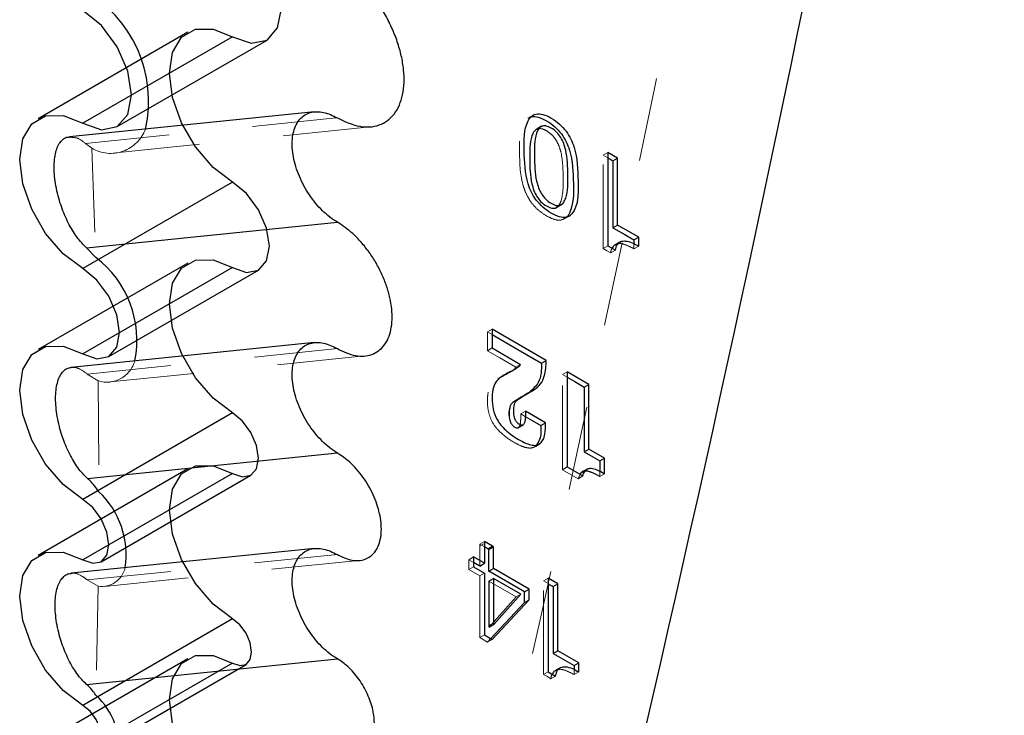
# Model space of a CAD drawing. Header units: inches. Extents: x 0.1 to 87.3, y 0.1 to 33.9.
# Tile 83 of 161: x 35.555 to 36.726, y 7.359 to 8.186. Entities that reach past the tile are written whole.
import ezdxf

# ---------------------------------------------------------------- set-up
doc = ezdxf.new("R2010")
doc.units = ezdxf.units.IN
doc.header["$MEASUREMENT"] = 0
doc.linetypes.add('HIDDEN', pattern=[0.075, 0.05, -0.025])

msp = doc.modelspace()

# ---------------------------------------------------------------- linework, layer by layer
at = {"color": 7, "linetype": 'Continuous', "lineweight": 25}
for p, q in [((35.755023, 8.171158), (35.576854, 8.068303)), ((35.80801, 8.165911), (35.629842, 8.063056)), ((35.670941, 8.058986), (35.849109, 8.161841)), ((35.905619, 8.076565), (35.614052, 8.046886)), ((36.166312, 8.072965), (36.165616, 8.072563)), ((36.175791, 8.059327), (36.168832, 8.05531)), ((36.175791, 8.059327), (36.169528, 8.055711)), ((36.25466, 8.028177), (36.25466, 7.916985)), ((36.266207, 8.02151), (36.25466, 8.028177)), ((36.266207, 8.02151), (36.25466, 8.028177)), ((36.25466, 8.028177), (36.25466, 7.916985)), ((36.260639, 8.018296), (36.266207, 8.02151)), ((36.260639, 8.018296), (36.266207, 8.02151)), ((36.260639, 8.018296), (36.260639, 7.938622)), ((36.260639, 8.018296), (36.260639, 7.938622)), ((36.266207, 7.941837), (36.266207, 8.02151)), ((36.266207, 7.941837), (36.266207, 8.02151)), ((35.80801, 7.99283), (35.629842, 7.889975)), ((36.192794, 7.962541), (36.199754, 7.966559)), ((36.19349, 7.962943), (36.199754, 7.966559)), ((36.208513, 7.952525), (36.209209, 7.952926)), ((35.634379, 7.914933), (35.932765, 7.945306)), ((36.260639, 7.938622), (36.266207, 7.941837)), ((36.260639, 7.938622), (36.266207, 7.941837)), ((36.291191, 7.927414), (36.266207, 7.941837)), ((36.291191, 7.927414), (36.266207, 7.941837)), ((36.269679, 7.922091), (36.262719, 7.918073)), ((36.269679, 7.922091), (36.263415, 7.918475)), ((36.285623, 7.9242), (36.291191, 7.927414)), ((36.285623, 7.9242), (36.291191, 7.927414)), ((36.285623, 7.9242), (36.285623, 7.918897)), ((36.285623, 7.9242), (36.285623, 7.918897)), ((36.291191, 7.916765), (36.291191, 7.927414)), ((36.291191, 7.916765), (36.291191, 7.927414)), ((35.645319, 7.903382), (35.634379, 7.914933)), ((36.25466, 7.916985), (36.263493, 7.911885)), ((36.25466, 7.916985), (36.263493, 7.911885)), ((35.755023, 7.89662), (35.576854, 7.793765)), ((35.80801, 7.891373), (35.629842, 7.788518)), ((35.660902, 7.785443), (35.839071, 7.888297)), ((36.116853, 7.817974), (36.116853, 7.795612)), ((36.181332, 7.780752), (36.116853, 7.817974)), ((36.181332, 7.780752), (36.116853, 7.817974)), ((36.116853, 7.817974), (36.116853, 7.795612)), ((35.905619, 7.802027), (35.61621, 7.772567)), ((36.116853, 7.795612), (36.150612, 7.776123)), ((36.116853, 7.795612), (36.150612, 7.776123)), ((36.175764, 7.777537), (36.181332, 7.780752)), ((36.175764, 7.777537), (36.181332, 7.780752)), ((36.138676, 7.767316), (36.144244, 7.77053)), ((36.140352, 7.768263), (36.14592, 7.771477)), ((36.206251, 7.767155), (36.206251, 7.654031)), ((36.231983, 7.752301), (36.206251, 7.767155)), ((36.231983, 7.752301), (36.206251, 7.767155)), ((36.206251, 7.767155), (36.206251, 7.654031)), ((36.161109, 7.742694), (36.166677, 7.745908)), ((36.226415, 7.749087), (36.231983, 7.752301)), ((36.226415, 7.749087), (36.231983, 7.752301)), ((36.226415, 7.749087), (36.226415, 7.672071)), ((36.226415, 7.749087), (36.226415, 7.672071)), ((36.231983, 7.675285), (36.231983, 7.752301)), ((36.231983, 7.675285), (36.231983, 7.752301)), ((36.143942, 7.732481), (36.149509, 7.735695)), ((36.180507, 7.70645), (36.156434, 7.720347)), ((36.180507, 7.70645), (36.156434, 7.720347)), ((35.80801, 7.718292), (35.629842, 7.615437)), ((36.147285, 7.700448), (36.154244, 7.704466)), ((36.147981, 7.70085), (36.154244, 7.704466)), ((36.174939, 7.703236), (36.180507, 7.70645)), ((36.174939, 7.703236), (36.180507, 7.70645)), ((36.168839, 7.678962), (36.174407, 7.682176)), ((36.168839, 7.678962), (36.174407, 7.682176)), ((36.172987, 7.681171), (36.173683, 7.681573)), ((36.226415, 7.672071), (36.231983, 7.675285)), ((36.226415, 7.672071), (36.231983, 7.675285)), ((36.250512, 7.664588), (36.231983, 7.675285)), ((36.250512, 7.664588), (36.231983, 7.675285)), ((35.635555, 7.640515), (35.932765, 7.670769)), ((36.244945, 7.661374), (36.250512, 7.664588)), ((36.244945, 7.661374), (36.250512, 7.664588)), ((36.244945, 7.661374), (36.244945, 7.648857)), ((36.244945, 7.661374), (36.244945, 7.648857)), ((36.250512, 7.646065), (36.250512, 7.664588)), ((36.250512, 7.646065), (36.250512, 7.664588)), ((35.755023, 7.651658), (35.576854, 7.548803)), ((36.206251, 7.654031), (36.22478, 7.643334)), ((36.206251, 7.654031), (36.22478, 7.643334)), ((36.230534, 7.651953), (36.223574, 7.647935)), ((36.230534, 7.651953), (36.22427, 7.648337)), ((35.80801, 7.646411), (35.629842, 7.543556)), ((35.651848, 7.541377), (35.830016, 7.644231)), ((35.905619, 7.557065), (35.616088, 7.527593)), ((36.107802, 7.565379), (36.10768, 7.563139)), ((36.107802, 7.565379), (36.10768, 7.563139)), ((36.10768, 7.563139), (36.10768, 7.539437)), ((36.10768, 7.563139), (36.10768, 7.539437)), ((36.111856, 7.55661), (36.10768, 7.559021)), ((36.111856, 7.55661), (36.10768, 7.559021)), ((36.117424, 7.559824), (36.107802, 7.565379)), ((36.117424, 7.559824), (36.107802, 7.565379)), ((36.111856, 7.55661), (36.117424, 7.559824)), ((36.111856, 7.55661), (36.117424, 7.559824)), ((36.112979, 7.555796), (36.111856, 7.55661)), ((36.112979, 7.555796), (36.111856, 7.55661)), ((36.112979, 7.555796), (36.118547, 7.55901)), ((36.112979, 7.555796), (36.118547, 7.55901)), ((36.112979, 7.529945), (36.112979, 7.555796)), ((36.112979, 7.529945), (36.112979, 7.555796)), ((36.118547, 7.55901), (36.117424, 7.559824)), ((36.118547, 7.55901), (36.117424, 7.559824)), ((36.118547, 7.533159), (36.118547, 7.55901)), ((36.118547, 7.533159), (36.118547, 7.55901)), ((36.094646, 7.546967), (36.094646, 7.535178)), ((36.10768, 7.539437), (36.094646, 7.546967)), ((36.10768, 7.539437), (36.094646, 7.546967)), ((36.094646, 7.546967), (36.094646, 7.535178)), ((36.102112, 7.536223), (36.094646, 7.540536)), ((36.102112, 7.536223), (36.094646, 7.540536)), ((36.094646, 7.535178), (36.107681, 7.527653)), ((36.094646, 7.535178), (36.107681, 7.527653)), ((36.102112, 7.536223), (36.10768, 7.539437)), ((36.102112, 7.536223), (36.10768, 7.539437)), ((36.112979, 7.529945), (36.118547, 7.533159)), ((36.112979, 7.529945), (36.118547, 7.533159)), ((36.160794, 7.50875), (36.118547, 7.533159)), ((36.160794, 7.50875), (36.118547, 7.533159)), ((36.107681, 7.527653), (36.10768, 7.454254)), ((36.107681, 7.527653), (36.10768, 7.454254)), ((36.155226, 7.505536), (36.112979, 7.529945)), ((36.155226, 7.505536), (36.112979, 7.529945)), ((36.112979, 7.518166), (36.118547, 7.52138)), ((36.112979, 7.518166), (36.118547, 7.52138)), ((36.118547, 7.52138), (36.118547, 7.468399)), ((36.150867, 7.502721), (36.118547, 7.52138)), ((36.118547, 7.52138), (36.118547, 7.468399)), ((36.150867, 7.502721), (36.118547, 7.52138)), ((36.183537, 7.521651), (36.183537, 7.410459)), ((36.195084, 7.514985), (36.183537, 7.521651)), ((36.183537, 7.521651), (36.183537, 7.410459)), ((36.195084, 7.514985), (36.183537, 7.521651)), ((36.112979, 7.518166), (36.112979, 7.465185)), ((36.112979, 7.518166), (36.112979, 7.465185)), ((36.155226, 7.505536), (36.160794, 7.50875)), ((36.155226, 7.505536), (36.160794, 7.50875)), ((36.160794, 7.495893), (36.160794, 7.50875)), ((36.160794, 7.495893), (36.160794, 7.50875)), ((36.189516, 7.511771), (36.195084, 7.514985)), ((36.189516, 7.511771), (36.195084, 7.514985)), ((36.189516, 7.511771), (36.189516, 7.4321)), ((36.189516, 7.511771), (36.189516, 7.4321)), ((36.195084, 7.435314), (36.195084, 7.514985)), ((36.195084, 7.435314), (36.195084, 7.514985)), ((36.116916, 7.448923), (36.160794, 7.495893)), ((36.116916, 7.448923), (36.160794, 7.495893)), ((36.118834, 7.466802), (36.150867, 7.502721)), ((36.118834, 7.466802), (36.150867, 7.502721)), ((36.155226, 7.492679), (36.155226, 7.505536)), ((36.155226, 7.492679), (36.155226, 7.505536)), ((36.155226, 7.492679), (36.160794, 7.495893)), ((36.155226, 7.492679), (36.160794, 7.495893)), ((36.11525, 7.449884), (36.155226, 7.492679)), ((36.11525, 7.449884), (36.155226, 7.492679)), ((35.80801, 7.473329), (35.629842, 7.370475)), ((36.112979, 7.465185), (36.118547, 7.468399)), ((36.112979, 7.465185), (36.118547, 7.468399)), ((36.113267, 7.463587), (36.118834, 7.466802)), ((36.113267, 7.463587), (36.118834, 7.466802)), ((36.10768, 7.454254), (36.116916, 7.448923)), ((36.10768, 7.454254), (36.116916, 7.448923)), ((35.755023, 7.425984), (35.576854, 7.323129)), ((35.634493, 7.395445), (35.932765, 7.425807)), ((36.189516, 7.4321), (36.195084, 7.435314)), ((36.189516, 7.4321), (36.195084, 7.435314)), ((36.220068, 7.420891), (36.195084, 7.435314)), ((36.220068, 7.420891), (36.195084, 7.435314)), ((35.80801, 7.420737), (35.629842, 7.317882)), ((35.645943, 7.316288), (35.824111, 7.419143)), ((36.198555, 7.415565), (36.191596, 7.411547)), ((36.198555, 7.415565), (36.192292, 7.411949)), ((36.2145, 7.417677), (36.220068, 7.420891)), ((36.2145, 7.417677), (36.220068, 7.420891)), ((36.2145, 7.417677), (36.2145, 7.412372)), ((36.2145, 7.417677), (36.2145, 7.412372)), ((36.220068, 7.41024), (36.220068, 7.420891)), ((36.220068, 7.41024), (36.220068, 7.420891)), ((36.183537, 7.410459), (36.19237, 7.40536)), ((36.183537, 7.410459), (36.19237, 7.40536))]:
    msp.add_line(p, q, dxfattribs=at)
at = {"color": 7, "linetype": 'HIDDEN', "lineweight": 18}
for p, q in [((36.166312, 8.072965), (36.159352, 8.068947)), ((36.165616, 8.072563), (36.159352, 8.068947)), ((35.633031, 8.038885), (35.932765, 8.069395)), ((35.669206, 8.027899), (35.972407, 8.058762)), ((36.169528, 8.055711), (36.168832, 8.05531)), ((35.633031, 8.038885), (35.64065, 8.033174)), ((35.64065, 8.033174), (35.645319, 7.903382)), ((36.249092, 8.024962), (36.25466, 8.028177)), ((36.249092, 8.024962), (36.25466, 8.028177)), ((36.249092, 7.91377), (36.249092, 8.024962)), ((36.249092, 8.024962), (36.25466, 8.021748)), ((36.249092, 8.024962), (36.25466, 8.021748)), ((36.249092, 7.91377), (36.249092, 8.024962)), ((36.192794, 7.962541), (36.19349, 7.962943)), ((36.20225, 7.948909), (36.209209, 7.952926)), ((36.20225, 7.948909), (36.208513, 7.952525)), ((36.263415, 7.918475), (36.262719, 7.918073)), ((36.285623, 7.918897), (36.285623, 7.913551)), ((36.285623, 7.918897), (36.285623, 7.913551)), ((36.249092, 7.91377), (36.25466, 7.916985)), ((36.249092, 7.91377), (36.25466, 7.916985)), ((36.257925, 7.908671), (36.263493, 7.911885)), ((36.257925, 7.908671), (36.263493, 7.911885)), ((36.285623, 7.913551), (36.291191, 7.916765)), ((36.285623, 7.913551), (36.291191, 7.916765)), ((36.111285, 7.81476), (36.116853, 7.817974)), ((36.111285, 7.81476), (36.116853, 7.817974)), ((36.111285, 7.792398), (36.111285, 7.81476)), ((36.111285, 7.81476), (36.116853, 7.811546)), ((36.111285, 7.792398), (36.111285, 7.81476)), ((36.111285, 7.81476), (36.116853, 7.811546)), ((35.635332, 7.764581), (35.932765, 7.794857)), ((36.111285, 7.792398), (36.116853, 7.795612)), ((36.111285, 7.792398), (36.116853, 7.795612)), ((35.662607, 7.755314), (35.965313, 7.786127)), ((36.138676, 7.767316), (36.144244, 7.77053)), ((36.140352, 7.768263), (36.14592, 7.771477)), ((36.145045, 7.772909), (36.150612, 7.776123)), ((36.145045, 7.772909), (36.150612, 7.776123)), ((36.200683, 7.763941), (36.206251, 7.767155)), ((36.200683, 7.763941), (36.206251, 7.767155)), ((35.635332, 7.764581), (35.648436, 7.756418)), ((35.648436, 7.756418), (35.64922, 7.624452)), ((36.123465, 7.759011), (36.129033, 7.762225)), ((36.123465, 7.759011), (36.129033, 7.762225)), ((36.123465, 7.759011), (36.128503, 7.761759)), ((36.123465, 7.759011), (36.128503, 7.761759)), ((36.200683, 7.650817), (36.200683, 7.763941)), ((36.200683, 7.763941), (36.206251, 7.760727)), ((36.200683, 7.763941), (36.206251, 7.760727)), ((36.200683, 7.650817), (36.200683, 7.763941)), ((36.161109, 7.742694), (36.166677, 7.745908)), ((36.143942, 7.732481), (36.149509, 7.735695)), ((36.150866, 7.717133), (36.156434, 7.720347)), ((36.150866, 7.717133), (36.156434, 7.720347)), ((36.150866, 7.717133), (36.156339, 7.713974)), ((36.150866, 7.717133), (36.156339, 7.713974)), ((36.147285, 7.700448), (36.147981, 7.70085)), ((36.166724, 7.677555), (36.173683, 7.681573)), ((36.166724, 7.677555), (36.172987, 7.681171)), ((36.200683, 7.650817), (36.206251, 7.654031)), ((36.200683, 7.650817), (36.206251, 7.654031)), ((36.219213, 7.64012), (36.200683, 7.650817)), ((36.219213, 7.64012), (36.200683, 7.650817)), ((36.22427, 7.648337), (36.223574, 7.647935)), ((36.244945, 7.648857), (36.244945, 7.642851)), ((36.244945, 7.648857), (36.244945, 7.642851)), ((36.221498, 7.645229), (36.219213, 7.64012)), ((36.221498, 7.645229), (36.219213, 7.64012)), ((36.219213, 7.64012), (36.22478, 7.643334)), ((36.219213, 7.64012), (36.22478, 7.643334)), ((36.244945, 7.642851), (36.250512, 7.646065)), ((36.244945, 7.642851), (36.250512, 7.646065)), ((36.102112, 7.559925), (36.10768, 7.563139)), ((36.102112, 7.559925), (36.10768, 7.563139)), ((36.102235, 7.562164), (36.102112, 7.559925)), ((36.102235, 7.562164), (36.102112, 7.559925)), ((36.102112, 7.559925), (36.102112, 7.536223)), ((36.102112, 7.559925), (36.102112, 7.536223)), ((36.102235, 7.562164), (36.107802, 7.565379)), ((36.102235, 7.562164), (36.107802, 7.565379)), ((36.10768, 7.559021), (36.102235, 7.562164)), ((36.10768, 7.559021), (36.102235, 7.562164)), ((35.63528, 7.519613), (35.932765, 7.549895)), ((35.655811, 7.512027), (35.958915, 7.542881)), ((36.089079, 7.543753), (36.094646, 7.546967)), ((36.089079, 7.543753), (36.094646, 7.546967)), ((36.089079, 7.543753), (36.089079, 7.531963)), ((36.094646, 7.540536), (36.089079, 7.543753)), ((36.089079, 7.543753), (36.089079, 7.531963)), ((36.094646, 7.540536), (36.089079, 7.543753)), ((36.089079, 7.531963), (36.094646, 7.535178)), ((36.089079, 7.531963), (36.094646, 7.535178)), ((36.089079, 7.531963), (36.102113, 7.524439)), ((36.089079, 7.531963), (36.102113, 7.524439)), ((35.63528, 7.519613), (35.64835, 7.512281)), ((36.102113, 7.524439), (36.107681, 7.527653)), ((36.102113, 7.524439), (36.107681, 7.527653)), ((36.102113, 7.524439), (36.102113, 7.45104)), ((36.102113, 7.524439), (36.102113, 7.45104)), ((36.177969, 7.518437), (36.183537, 7.521651)), ((36.177969, 7.518437), (36.183537, 7.521651)), ((35.64835, 7.512281), (35.645537, 7.382567)), ((36.1453, 7.499507), (36.112979, 7.518166)), ((36.1453, 7.499507), (36.112979, 7.518166)), ((36.177969, 7.407245), (36.177969, 7.518437)), ((36.177969, 7.518437), (36.183537, 7.515223)), ((36.177969, 7.518437), (36.183537, 7.515223)), ((36.177969, 7.407245), (36.177969, 7.518437)), ((36.113267, 7.463587), (36.1453, 7.499507)), ((36.113267, 7.463587), (36.1453, 7.499507)), ((36.1453, 7.499507), (36.150867, 7.502721)), ((36.1453, 7.499507), (36.150867, 7.502721)), ((36.102113, 7.45104), (36.10768, 7.454254)), ((36.102113, 7.45104), (36.10768, 7.454254)), ((36.102113, 7.45104), (36.111349, 7.445708)), ((36.102113, 7.45104), (36.111349, 7.445708)), ((36.111349, 7.445708), (36.11525, 7.449884)), ((36.111349, 7.445708), (36.11525, 7.449884)), ((36.111349, 7.445708), (36.116916, 7.448923)), ((36.111349, 7.445708), (36.116916, 7.448923)), ((36.177969, 7.407245), (36.183537, 7.410459)), ((36.177969, 7.407245), (36.183537, 7.410459)), ((36.186802, 7.402146), (36.19237, 7.40536)), ((36.186802, 7.402146), (36.19237, 7.40536)), ((36.192292, 7.411949), (36.191596, 7.411547)), ((36.2145, 7.412372), (36.2145, 7.407026)), ((36.2145, 7.412372), (36.2145, 7.407026)), ((36.2145, 7.407026), (36.220068, 7.41024)), ((36.2145, 7.407026), (36.220068, 7.41024))]:
    msp.add_line(p, q, dxfattribs=at)
at = {"color": 7, "linetype": 'Continuous', "lineweight": 25, "flags": 128}
for points in [[(35.80801, 8.165911), (35.830255, 8.158179), (35.849113, 8.161843), (35.861713, 8.176345), (35.866138, 8.199478), (35.861713, 8.227719), (35.849113, 8.25677), (35.830255, 8.282207), (35.80801, 8.300158)], [(35.629842, 8.063056), (35.652086, 8.055324), (35.670944, 8.058988), (35.683545, 8.07349), (35.687969, 8.096623), (35.683545, 8.124865), (35.670944, 8.153915), (35.652086, 8.179352), (35.629842, 8.197303)], [(35.80801, 7.99283), (35.784852, 8.010434), (35.76396, 8.034787), (35.747381, 8.063504), (35.736736, 8.093773), (35.733068, 8.122633), (35.736736, 8.147258), (35.747381, 8.165238), (35.76396, 8.174812), (35.784852, 8.175044), (35.80801, 8.165911)], [(35.629842, 7.889975), (35.606683, 7.90758), (35.585792, 7.931932), (35.569212, 7.960649), (35.558568, 7.990919), (35.5549, 8.019779), (35.558568, 8.044404), (35.569212, 8.062384), (35.585792, 8.071958), (35.606683, 8.07219), (35.629842, 8.063056)], [(35.80801, 7.891373), (35.824822, 7.885529), (35.839073, 7.888299), (35.848596, 7.899259), (35.85194, 7.916741), (35.848596, 7.938085), (35.839073, 7.96004), (35.824822, 7.979263), (35.80801, 7.99283)], [(36.260639, 7.938622), (36.274634, 7.930543), (36.285623, 7.9242)], [(36.260639, 7.938622), (36.274634, 7.930543), (36.285623, 7.9242)], [(35.80801, 7.718292), (35.784852, 7.735897), (35.76396, 7.760249), (35.747381, 7.788966), (35.736736, 7.819236), (35.733068, 7.848096), (35.736736, 7.872721), (35.747381, 7.8907), (35.76396, 7.900275), (35.784852, 7.900506), (35.80801, 7.891373)], [(35.629842, 7.788518), (35.646653, 7.782675), (35.660905, 7.785444), (35.670428, 7.796404), (35.673772, 7.813887), (35.670428, 7.83523), (35.660905, 7.857185), (35.646653, 7.876409), (35.629842, 7.889975)], [(36.116853, 7.811546), (36.147393, 7.793915), (36.175764, 7.777537)], [(36.116853, 7.811546), (36.147393, 7.793915), (36.175764, 7.777537)], [(35.629842, 7.615437), (35.606683, 7.633042), (35.585792, 7.657395), (35.569212, 7.686111), (35.558568, 7.716381), (35.5549, 7.745241), (35.558568, 7.769866), (35.569212, 7.787846), (35.585792, 7.79742), (35.606683, 7.797652), (35.629842, 7.788518)], [(36.206251, 7.760727), (36.215094, 7.755623), (36.226415, 7.749087)], [(36.206251, 7.760727), (36.215094, 7.755623), (36.226415, 7.749087)], [(35.80801, 7.646411), (35.819921, 7.642271), (35.830018, 7.644233), (35.836765, 7.651998), (35.839134, 7.664384), (35.836765, 7.679506), (35.830018, 7.69506), (35.819921, 7.70868), (35.80801, 7.718292)], [(36.156339, 7.713974), (36.164344, 7.709353), (36.174939, 7.703236)], [(36.156339, 7.713974), (36.164344, 7.709353), (36.174939, 7.703236)], [(36.226415, 7.672071), (36.236792, 7.666081), (36.244945, 7.661374)], [(36.226415, 7.672071), (36.236792, 7.666081), (36.244945, 7.661374)], [(35.80801, 7.473329), (35.784852, 7.490935), (35.76396, 7.515287), (35.747381, 7.544004), (35.736736, 7.574274), (35.733068, 7.603133), (35.736736, 7.627758), (35.747381, 7.645738), (35.76396, 7.655312), (35.784852, 7.655544), (35.80801, 7.646411)], [(35.629842, 7.543556), (35.641752, 7.539416), (35.65185, 7.541378), (35.658596, 7.549143), (35.660966, 7.561529), (35.658596, 7.576651), (35.65185, 7.592206), (35.641752, 7.605826), (35.629842, 7.615437)], [(35.629842, 7.370475), (35.606683, 7.38808), (35.585792, 7.412432), (35.569212, 7.441149), (35.558568, 7.471419), (35.5549, 7.500279), (35.558568, 7.524904), (35.569212, 7.542883), (35.585792, 7.552458), (35.606683, 7.552689), (35.629842, 7.543556)], [(35.80801, 7.420737), (35.816725, 7.417708), (35.824113, 7.419143), (35.829049, 7.424824), (35.830783, 7.433887), (35.829049, 7.444951), (35.824113, 7.456332), (35.816725, 7.466297), (35.80801, 7.473329)], [(35.80801, 7.247656), (35.784852, 7.265261), (35.763961, 7.289613), (35.747381, 7.31833), (35.736736, 7.3486), (35.733068, 7.377459), (35.736736, 7.402084), (35.747381, 7.420064), (35.763961, 7.429638), (35.784852, 7.42987), (35.80801, 7.420737)], [(36.189516, 7.4321), (36.20351, 7.424021), (36.2145, 7.417677)], [(36.189516, 7.4321), (36.20351, 7.424021), (36.2145, 7.417677)], [(35.629842, 7.317882), (35.638556, 7.314853), (35.645944, 7.316289), (35.650881, 7.32197), (35.652614, 7.331033), (35.650881, 7.342097), (35.645944, 7.353477), (35.638556, 7.363443), (35.629842, 7.370475)]]:
    msp.add_lwpolyline(points, dxfattribs=at)
at = {"color": 7, "linetype": 'HIDDEN', "lineweight": 18, "flags": 128}
for points in [[(36.257925, 7.908671), (36.252979, 7.911527), (36.249092, 7.91377)], [(36.257925, 7.908671), (36.252979, 7.911527), (36.249092, 7.91377)], [(36.145045, 7.772909), (36.126139, 7.783823), (36.111285, 7.792398)], [(36.145045, 7.772909), (36.126139, 7.783823), (36.111285, 7.792398)], [(36.186802, 7.402146), (36.181855, 7.405001), (36.177969, 7.407245)], [(36.186802, 7.402146), (36.181855, 7.405001), (36.177969, 7.407245)]]:
    msp.add_lwpolyline(points, dxfattribs=at)
at = {"color": 7, "linetype": 'Continuous', "lineweight": 25}
for centre, radius, start, end in [((0.276523, 15.657067), 36.969891, 346.3789467, 350.3762389), ((0.276523, 15.657067), 36.969891, 346.3789467, 350.3762389), ((35.556967, 8.089284), 0.151229, 347.321769, 61.142568), ((35.570831, 7.804922), 0.123462, 348.478597, 52.891268), ((35.579482, 7.550006), 0.102008, 351.042504, 46.869991), ((36.114176, 7.464576), 0.001343, 153.024296, 227.39323), ((36.114176, 7.464576), 0.001343, 153.024296, 227.39323), ((36.119743, 7.46779), 0.001342, 153.008609, 227.408918), ((36.119743, 7.46779), 0.001342, 153.008609, 227.408918), ((35.586858, 7.319002), 0.086509, 352.475854, 47.289164)]:
    msp.add_arc(centre, radius, start, end, dxfattribs=at)
at = {"color": 7, "linetype": 'HIDDEN', "lineweight": 18}
for centre, radius, start, end in [((0.09845, 15.554191), 36.969794, 346.3789435, 350.3762457), ((0.09845, 15.554191), 36.969794, 346.3789435, 350.3762457), ((35.662979, 8.071384), 0.044255, 239.699203, 339.787524), ((35.658519, 7.78944), 0.034528, 253.019671, 344.585001), ((35.652591, 7.540297), 0.028335, 261.392252, 347.41545)]:
    msp.add_arc(centre, radius, start, end, dxfattribs=at)
at = {"color": 7, "linetype": 'Continuous', "lineweight": 25}
for points, knots in [([(35.932765, 8.069395), (35.941383, 8.065207), (35.957056, 8.05759), (35.982946, 8.058555), (36.002705, 8.073371), (36.012235, 8.098097), (36.012613, 8.122236), (36.009106, 8.143404), (36.00431, 8.160275), (35.997582, 8.17716), (35.989094, 8.193605), (35.979093, 8.209183), (35.967798, 8.2234), (35.953091, 8.238858), (35.940493, 8.247397), (35.932765, 8.252634)], [0, 0, 0, 0, 0.100949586, 0.18359545, 0.261070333, 0.349181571, 0.455678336, 0.514768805, 0.577190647, 0.641949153, 0.707907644, 0.773861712, 0.838607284, 0.901009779, 1, 1, 1, 1]), ([(35.932765, 7.945306), (35.929704, 7.947256), (35.923411, 7.951265), (35.914832, 7.958947), (35.906711, 7.967797), (35.899315, 7.977749), (35.89282, 7.988493), (35.887409, 7.999751), (35.883224, 8.011214), (35.880381, 8.022574), (35.878957, 8.033529), (35.878993, 8.04379), (35.8805, 8.053091), (35.883462, 8.061192), (35.887849, 8.067861), (35.893577, 8.072853), (35.900462, 8.075949), (35.908205, 8.077028), (35.919513, 8.07592), (35.92739, 8.072042), (35.932765, 8.069395)], [0, 0, 0, 0, 0.05681318, 0.1167897, 0.17982408, 0.24487477, 0.31078344, 0.37634113, 0.44035878, 0.50173786, 0.5595422, 0.61308304, 0.66202645, 0.70651705, 0.7473088, 0.78582989, 0.82402259, 0.86391287, 0.90712195, 1, 1, 1, 1]), ([(36.177039, 7.963219), (36.180294, 7.960676), (36.186429, 7.955882), (36.195875, 7.95146), (36.204422, 7.950381), (36.210979, 7.95357), (36.219868, 7.967455), (36.219054, 7.996235), (36.218305, 8.025006), (36.210697, 8.044372), (36.204994, 8.053818), (36.197141, 8.062402), (36.187644, 8.06912), (36.17828, 8.073639), (36.169718, 8.074706), (36.163164, 8.071529), (36.154287, 8.057698), (36.155108, 8.028929), (36.155805, 8.000127), (36.163457, 7.980744), (36.169079, 7.971197), (36.174347, 7.965918), (36.177039, 7.963219)], [0, 0, 0, 0, 0.040529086, 0.076399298, 0.101672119, 0.122342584, 0.1442082, 0.259446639, 0.391935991, 0.426930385, 0.462637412, 0.499984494, 0.540492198, 0.576383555, 0.601665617, 0.622327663, 0.644159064, 0.75890823, 0.89188205, 0.926911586, 0.962638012, 1, 1, 1, 1]), ([(36.177039, 7.963219), (36.180294, 7.960676), (36.186429, 7.955882), (36.195875, 7.95146), (36.204422, 7.950381), (36.210979, 7.95357), (36.219868, 7.967455), (36.219054, 7.996235), (36.218305, 8.025006), (36.210697, 8.044372), (36.204994, 8.053818), (36.197141, 8.062402), (36.187644, 8.06912), (36.17828, 8.073639), (36.169718, 8.074706), (36.163164, 8.071529), (36.154287, 8.057698), (36.155108, 8.028929), (36.155805, 8.000127), (36.163457, 7.980744), (36.169079, 7.971197), (36.174347, 7.965918), (36.177039, 7.963219)], [0, 0, 0, 0, 0.040529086, 0.076399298, 0.101672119, 0.122342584, 0.1442082, 0.259446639, 0.391935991, 0.426930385, 0.462637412, 0.499984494, 0.540492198, 0.576383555, 0.601665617, 0.622327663, 0.644159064, 0.75890823, 0.89188205, 0.926911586, 0.962638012, 1, 1, 1, 1]), ([(36.160242, 8.068995), (36.161393, 8.069673), (36.164801, 8.071682), (36.172792, 8.070281), (36.182048, 8.065956), (36.191581, 8.059174), (36.199424, 8.050608), (36.205131, 8.041154), (36.212725, 8.021815), (36.213674, 7.992672), (36.213919, 7.964949), (36.206314, 7.951157), (36.203493, 7.949976), (36.202751, 7.949666)], [0, 0, 0, 0, 0.02579392, 0.07635525, 0.14813323, 0.22914528, 0.30383389, 0.375244, 0.44523071, 0.71019285, 0.94065699, 0.9843858, 1, 1, 1, 1]), ([(36.160242, 8.068995), (36.161393, 8.069673), (36.164801, 8.071682), (36.172792, 8.070281), (36.182048, 8.065956), (36.191581, 8.059174), (36.199424, 8.050608), (36.205131, 8.041154), (36.212725, 8.021815), (36.213674, 7.992672), (36.213919, 7.964949), (36.206314, 7.951157), (36.203493, 7.949976), (36.202751, 7.949666)], [0, 0, 0, 0, 0.02579392, 0.07635525, 0.14813323, 0.22914528, 0.30383389, 0.375244, 0.44523071, 0.71019285, 0.94065699, 0.9843858, 1, 1, 1, 1]), ([(36.180569, 8.059821), (36.182796, 8.059105), (36.187645, 8.057544), (36.19375, 8.052571), (36.198731, 8.046199), (36.20221, 8.038924), (36.20665, 8.02406), (36.20682, 8.002137), (36.207261, 7.980664), (36.202482, 7.96902), (36.198649, 7.965292), (36.19276, 7.964859), (36.186564, 7.967762), (36.180381, 7.972449), (36.175422, 7.978896), (36.171938, 7.986143), (36.167509, 8.000959), (36.16732, 8.022851), (36.166889, 8.044392), (36.171657, 8.056023), (36.17552, 8.059875), (36.178858, 8.05984), (36.180569, 8.059821)], [0, 0, 0, 0, 0.0311887, 0.06788992, 0.10342292, 0.13915586, 0.17541859, 0.31065641, 0.43219171, 0.45695373, 0.47793381, 0.50000914, 0.53119831, 0.56789873, 0.60342346, 0.63912932, 0.67533675, 0.80987767, 0.93210931, 0.95692337, 0.97792341, 1, 1, 1, 1]), ([(36.180569, 8.059821), (36.182796, 8.059105), (36.187645, 8.057544), (36.19375, 8.052571), (36.198731, 8.046199), (36.20221, 8.038924), (36.20665, 8.02406), (36.20682, 8.002137), (36.207261, 7.980664), (36.202482, 7.96902), (36.198649, 7.965292), (36.19276, 7.964859), (36.186564, 7.967762), (36.180381, 7.972449), (36.175422, 7.978896), (36.171938, 7.986143), (36.167509, 8.000959), (36.16732, 8.022851), (36.166889, 8.044392), (36.171657, 8.056023), (36.17552, 8.059875), (36.178858, 8.05984), (36.180569, 8.059821)], [0, 0, 0, 0, 0.0311887, 0.06788992, 0.10342292, 0.13915586, 0.17541859, 0.31065641, 0.43219171, 0.45695373, 0.47793381, 0.50000914, 0.53119831, 0.56789873, 0.60342346, 0.63912932, 0.67533675, 0.80987767, 0.93210931, 0.95692337, 0.97792341, 1, 1, 1, 1]), ([(35.634379, 7.914933), (35.632427, 7.916773), (35.625951, 7.922878), (35.618907, 7.933091), (35.612561, 7.944518), (35.606722, 7.957145), (35.601906, 7.970908), (35.5984, 7.985405), (35.596561, 7.996739), (35.595725, 8.007471), (35.5959, 8.017371), (35.597086, 8.026244), (35.599288, 8.033846), (35.602496, 8.040077), (35.6067, 8.044255), (35.61081, 8.04684), (35.613328, 8.046406), (35.614106, 8.046271)], [0, 0, 0, 0, 0.053665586, 0.178043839, 0.245934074, 0.315554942, 0.456377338, 0.537065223, 0.614016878, 0.686090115, 0.752337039, 0.812021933, 0.864713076, 0.910556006, 0.949777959, 0.984491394, 1, 1, 1, 1]), ([(36.169615, 8.055581), (36.168518, 8.054758), (36.165916, 8.052806), (36.161475, 8.040844), (36.16168, 8.019793), (36.161947, 7.997733), (36.166368, 7.982931), (36.169858, 7.975676), (36.1748, 7.969256), (36.181046, 7.964473), (36.187057, 7.961848), (36.191873, 7.961638), (36.193242, 7.962923), (36.193402, 7.963074)], [0, 0, 0, 0, 0.036189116, 0.085817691, 0.330268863, 0.599342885, 0.671754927, 0.743163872, 0.814210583, 0.887608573, 0.9499845, 0.994133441, 1, 1, 1, 1]), ([(36.169615, 8.055581), (36.168518, 8.054758), (36.165916, 8.052806), (36.161475, 8.040844), (36.16168, 8.019793), (36.161947, 7.997733), (36.166368, 7.982931), (36.169858, 7.975676), (36.1748, 7.969256), (36.181046, 7.964473), (36.187057, 7.961848), (36.191873, 7.961638), (36.193242, 7.962923), (36.193402, 7.963074)], [0, 0, 0, 0, 0.036189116, 0.085817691, 0.330268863, 0.599342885, 0.671754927, 0.743163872, 0.814210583, 0.887608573, 0.9499845, 0.994133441, 1, 1, 1, 1]), ([(36.25466, 8.021748), (36.254959, 8.021575), (36.256952, 8.020424), (36.258946, 8.019274), (36.260639, 8.018296)], [0, 0, 0, 0, 0.15035951, 1, 1, 1, 1]), ([(36.25466, 8.021748), (36.254959, 8.021575), (36.256952, 8.020424), (36.258946, 8.019274), (36.260639, 8.018296)], [0, 0, 0, 0, 0.15035951, 1, 1, 1, 1]), ([(35.932765, 7.794857), (35.939841, 7.791418), (35.952709, 7.785164), (35.973967, 7.785957), (35.990189, 7.798122), (35.998014, 7.818423), (35.998324, 7.838243), (35.995445, 7.855623), (35.991507, 7.869475), (35.985983, 7.883338), (35.979014, 7.89684), (35.970803, 7.90963), (35.961529, 7.921303), (35.949454, 7.933995), (35.93911, 7.941006), (35.932765, 7.945306)], [0, 0, 0, 0, 0.10094951, 0.18359543, 0.2610706, 0.3491811, 0.45567888, 0.51476931, 0.57719065, 0.64194945, 0.70790726, 0.77386178, 0.83860791, 0.90100935, 1, 1, 1, 1]), ([(36.26351, 7.918298), (36.263131, 7.918146), (36.261352, 7.917431), (36.260397, 7.91567), (36.259646, 7.914283)], [0, 0, 0, 0, 0.21302345, 1, 1, 1, 1]), ([(36.26351, 7.918298), (36.263131, 7.918146), (36.261352, 7.917431), (36.260397, 7.91567), (36.259646, 7.914283)], [0, 0, 0, 0, 0.21302345, 1, 1, 1, 1]), ([(36.263493, 7.911885), (36.264022, 7.914262), (36.264943, 7.918403), (36.269677, 7.922727), (36.279357, 7.923428), (36.286079, 7.919643), (36.291191, 7.916765)], [0, 0, 0, 0, 0.20481445, 0.35690821, 0.51093823, 1, 1, 1, 1]), ([(36.263493, 7.911885), (36.264022, 7.914262), (36.264943, 7.918403), (36.269677, 7.922727), (36.279357, 7.923428), (36.286079, 7.919643), (36.291191, 7.916765)], [0, 0, 0, 0, 0.20481445, 0.35690821, 0.51093823, 1, 1, 1, 1]), ([(35.932765, 7.670769), (35.929704, 7.672719), (35.923411, 7.676728), (35.914832, 7.68441), (35.906711, 7.693259), (35.899315, 7.703211), (35.89282, 7.713955), (35.887409, 7.725213), (35.883224, 7.736676), (35.880381, 7.748037), (35.878957, 7.758991), (35.878993, 7.769252), (35.8805, 7.778554), (35.883462, 7.786654), (35.887849, 7.793323), (35.893577, 7.798315), (35.900462, 7.801411), (35.908205, 7.80249), (35.919513, 7.801383), (35.92739, 7.797504), (35.932765, 7.794857)], [0, 0, 0, 0, 0.05681402, 0.11678951, 0.17982388, 0.24487455, 0.31078321, 0.37634088, 0.44035851, 0.50173757, 0.5595419, 0.61308273, 0.66202612, 0.70651671, 0.74730845, 0.78582952, 0.82402222, 0.86391249, 0.90712141, 1, 1, 1, 1]), ([(36.175764, 7.777537), (36.17555, 7.769389), (36.175189, 7.755593), (36.165199, 7.746441), (36.161109, 7.742694)], [0, 0, 0, 0, 0.59061339, 1, 1, 1, 1]), ([(36.175764, 7.777537), (36.17555, 7.769389), (36.175189, 7.755593), (36.165199, 7.746441), (36.161109, 7.742694)], [0, 0, 0, 0, 0.59061339, 1, 1, 1, 1]), ([(36.166677, 7.745908), (36.169457, 7.748044), (36.175015, 7.752316), (36.180619, 7.764725), (36.181053, 7.774476), (36.181332, 7.780752)], [0, 0, 0, 0, 0.26286122, 0.52562902, 1, 1, 1, 1]), ([(36.166677, 7.745908), (36.169457, 7.748044), (36.175015, 7.752316), (36.180619, 7.764725), (36.181053, 7.774476), (36.181332, 7.780752)], [0, 0, 0, 0, 0.26286122, 0.52562902, 1, 1, 1, 1]), ([(35.635555, 7.640515), (35.633608, 7.642352), (35.627152, 7.648445), (35.620154, 7.65865), (35.61387, 7.670066), (35.608108, 7.682681), (35.603386, 7.696426), (35.599986, 7.710896), (35.598233, 7.722203), (35.597477, 7.732911), (35.597723, 7.742797), (35.598967, 7.75166), (35.601212, 7.759286), (35.604452, 7.765517), (35.608688, 7.769909), (35.612851, 7.772216), (35.615427, 7.772316), (35.616232, 7.772347)], [0, 0, 0, 0, 0.053532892, 0.17758441, 0.245239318, 0.314633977, 0.455050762, 0.535403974, 0.612075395, 0.683944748, 0.750087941, 0.809787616, 0.86263287, 0.908749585, 0.948716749, 0.98397244, 1, 1, 1, 1]), ([(36.128503, 7.761759), (36.129665, 7.762392), (36.133057, 7.764242), (36.136447, 7.766096), (36.138676, 7.767316)], [0, 0, 0, 0, 0.3423788, 1, 1, 1, 1]), ([(36.128503, 7.761759), (36.129665, 7.762392), (36.133057, 7.764242), (36.136447, 7.766096), (36.138676, 7.767316)], [0, 0, 0, 0, 0.3423788, 1, 1, 1, 1]), ([(36.144244, 7.77053), (36.141406, 7.768978), (36.136338, 7.766207), (36.131265, 7.763442), (36.129033, 7.762225)], [0, 0, 0, 0, 0.55988202, 1, 1, 1, 1]), ([(36.144244, 7.77053), (36.141406, 7.768978), (36.136338, 7.766207), (36.131265, 7.763442), (36.129033, 7.762225)], [0, 0, 0, 0, 0.55988202, 1, 1, 1, 1]), ([(36.150612, 7.776123), (36.14966, 7.774782), (36.14797, 7.772403), (36.145375, 7.771099), (36.144244, 7.77053)], [0, 0, 0, 0, 0.56392028, 1, 1, 1, 1]), ([(36.150612, 7.776123), (36.14966, 7.774782), (36.14797, 7.772403), (36.145375, 7.771099), (36.144244, 7.77053)], [0, 0, 0, 0, 0.56392028, 1, 1, 1, 1]), ([(36.129033, 7.762225), (36.126445, 7.760343), (36.120798, 7.756236), (36.117311, 7.746068), (36.116569, 7.734813), (36.117615, 7.722629), (36.122635, 7.70939), (36.133061, 7.696648), (36.14552, 7.687973), (36.156548, 7.682225), (36.163888, 7.679868), (36.170085, 7.679517), (36.173058, 7.681346), (36.174407, 7.682176)], [0, 0, 0, 0, 0.07856726, 0.17144114, 0.25531985, 0.36208042, 0.47457277, 0.60435396, 0.76768335, 0.8516347, 0.91435195, 0.96111898, 1, 1, 1, 1]), ([(36.129033, 7.762225), (36.126445, 7.760343), (36.120798, 7.756236), (36.117311, 7.746068), (36.116569, 7.734813), (36.117615, 7.722629), (36.122635, 7.70939), (36.133061, 7.696648), (36.14552, 7.687973), (36.156548, 7.682225), (36.163888, 7.679868), (36.170085, 7.679517), (36.173058, 7.681346), (36.174407, 7.682176)], [0, 0, 0, 0, 0.07856726, 0.17144114, 0.25531985, 0.36208042, 0.47457277, 0.60435396, 0.76768335, 0.8516347, 0.91435195, 0.96111898, 1, 1, 1, 1]), ([(36.161109, 7.742694), (36.157903, 7.740789), (36.152178, 7.737388), (36.146458, 7.73398), (36.143942, 7.732481)], [0, 0, 0, 0, 0.56008866, 1, 1, 1, 1]), ([(36.161109, 7.742694), (36.157903, 7.740789), (36.152178, 7.737388), (36.146458, 7.73398), (36.143942, 7.732481)], [0, 0, 0, 0, 0.56008866, 1, 1, 1, 1]), ([(36.149509, 7.735695), (36.152713, 7.737603), (36.158433, 7.741011), (36.164158, 7.744411), (36.166677, 7.745908)], [0, 0, 0, 0, 0.55991777, 1, 1, 1, 1]), ([(36.149509, 7.735695), (36.152713, 7.737603), (36.158433, 7.741011), (36.164158, 7.744411), (36.166677, 7.745908)], [0, 0, 0, 0, 0.55991777, 1, 1, 1, 1]), ([(36.143942, 7.732481), (36.142141, 7.731236), (36.13834, 7.728607), (36.13674, 7.720376), (36.136963, 7.71372), (36.138152, 7.708654), (36.13909, 7.706321), (36.140601, 7.70384), (36.142993, 7.701705), (36.14557, 7.700456), (36.147338, 7.700468), (36.147807, 7.700813), (36.147943, 7.700913)], [0, 0, 0, 0, 0.15809031, 0.33381666, 0.5891648, 0.65995846, 0.72169482, 0.77675822, 0.87606752, 0.9569963, 0.98753118, 1, 1, 1, 1]), ([(36.156434, 7.720347), (36.156434, 7.719452), (36.156434, 7.718163), (36.156434, 7.716701), (36.156434, 7.716058), (36.156434, 7.715775), (36.156434, 7.715651), (36.156434, 7.715596), (36.156434, 7.715572), (36.156434, 7.715561), (36.156434, 7.715557), (36.156434, 7.715555), (36.156434, 7.713576), (36.156307, 7.710334), (36.155522, 7.706562), (36.154355, 7.70458), (36.15315, 7.703755), (36.151169, 7.703616), (36.148547, 7.704945), (36.146171, 7.70705), (36.144658, 7.709536), (36.14372, 7.711868), (36.14253, 7.716935), (36.142308, 7.72359), (36.143908, 7.731822), (36.147709, 7.73445), (36.149509, 7.735695)], [0, 0, 0, 0, 0.04705438, 0.06774474, 0.07684624, 0.08084966, 0.0826124, 0.08338328, 0.08372761, 0.08387664, 0.08394345, 0.08396915, 0.08399484, 0.18792226, 0.25447044, 0.28384461, 0.30659169, 0.32803208, 0.38485898, 0.45458659, 0.4932543, 0.53659839, 0.5863119, 0.76560217, 0.88899521, 1, 1, 1, 1]), ([(36.156434, 7.720347), (36.156434, 7.719452), (36.156434, 7.718163), (36.156434, 7.716701), (36.156434, 7.716058), (36.156434, 7.715775), (36.156434, 7.715651), (36.156434, 7.715596), (36.156434, 7.715572), (36.156434, 7.715561), (36.156434, 7.715557), (36.156434, 7.715555), (36.156434, 7.713576), (36.156307, 7.710334), (36.155522, 7.706562), (36.154355, 7.70458), (36.15315, 7.703755), (36.151169, 7.703616), (36.148547, 7.704945), (36.146171, 7.70705), (36.144658, 7.709536), (36.14372, 7.711868), (36.14253, 7.716935), (36.142308, 7.72359), (36.143908, 7.731822), (36.147709, 7.73445), (36.149509, 7.735695)], [0, 0, 0, 0, 0.04705438, 0.06774474, 0.07684624, 0.08084966, 0.0826124, 0.08338328, 0.08372761, 0.08387664, 0.08394345, 0.08396915, 0.08399484, 0.18792226, 0.25447044, 0.28384461, 0.30659169, 0.32803208, 0.38485898, 0.45458659, 0.4932543, 0.53659839, 0.5863119, 0.76560217, 0.88899521, 1, 1, 1, 1]), ([(36.13791, 7.723985), (36.137642, 7.723175), (36.136299, 7.719115), (36.137012, 7.713698), (36.138147, 7.708657), (36.139091, 7.70632), (36.140601, 7.70384), (36.142993, 7.701705), (36.14557, 7.700456), (36.147338, 7.700468), (36.147807, 7.700813), (36.147943, 7.700913)], [0, 0, 0, 0, 0.08723466, 0.4370977, 0.53409503, 0.61868257, 0.69412721, 0.83019498, 0.94107885, 0.98291595, 1, 1, 1, 1]), ([(36.174939, 7.703236), (36.175063, 7.697545), (36.175254, 7.688748), (36.170513, 7.681515), (36.168839, 7.678962)], [0, 0, 0, 0, 0.64701445, 1, 1, 1, 1]), ([(36.174939, 7.703236), (36.175063, 7.697545), (36.175254, 7.688748), (36.170513, 7.681515), (36.168839, 7.678962)], [0, 0, 0, 0, 0.64701445, 1, 1, 1, 1]), ([(36.174407, 7.682176), (36.175587, 7.68359), (36.17821, 7.686731), (36.180126, 7.69528), (36.180354, 7.701972), (36.180507, 7.70645)], [0, 0, 0, 0, 0.21301094, 0.47331113, 1, 1, 1, 1]), ([(36.174407, 7.682176), (36.175587, 7.68359), (36.17821, 7.686731), (36.180126, 7.69528), (36.180354, 7.701972), (36.180507, 7.70645)], [0, 0, 0, 0, 0.21301094, 0.47331113, 1, 1, 1, 1]), ([(35.932765, 7.549895), (35.93845, 7.547132), (35.948789, 7.542108), (35.965867, 7.542744), (35.978901, 7.552518), (35.985188, 7.568828), (35.985437, 7.584752), (35.983123, 7.598715), (35.979959, 7.609844), (35.975521, 7.620982), (35.969923, 7.63183), (35.963325, 7.642106), (35.955875, 7.651484), (35.946173, 7.661681), (35.937863, 7.667314), (35.932765, 7.670769)], [0, 0, 0, 0, 0.10094991, 0.18359558, 0.26107102, 0.3491828, 0.45567763, 0.51476904, 0.57719117, 0.64194942, 0.70790825, 0.77386227, 0.83860818, 0.90100947, 1, 1, 1, 1]), ([(36.230791, 7.649021), (36.229194, 7.649219), (36.225943, 7.64962), (36.222381, 7.647445), (36.221633, 7.645567), (36.221498, 7.645229)], [0, 0, 0, 0, 0.44169636, 0.89939925, 1, 1, 1, 1]), ([(36.22478, 7.643334), (36.225366, 7.645202), (36.22639, 7.648468), (36.229957, 7.652212), (36.235502, 7.652852), (36.242439, 7.650446), (36.247516, 7.647691), (36.250512, 7.646065)], [0, 0, 0, 0, 0.182926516, 0.319673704, 0.456807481, 0.679460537, 1, 1, 1, 1]), ([(36.22478, 7.643334), (36.225366, 7.645202), (36.22639, 7.648468), (36.229957, 7.652212), (36.235502, 7.652852), (36.242439, 7.650446), (36.247516, 7.647691), (36.250512, 7.646065)], [0, 0, 0, 0, 0.182926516, 0.319673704, 0.456807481, 0.679460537, 1, 1, 1, 1]), ([(35.64922, 7.624452), (35.645832, 7.629206), (35.641721, 7.634976), (35.636478, 7.639686), (35.635555, 7.640515)], [0, 0, 0, 0, 0.82396794, 1, 1, 1, 1]), ([(36.224486, 7.647986), (36.22348, 7.647529), (36.222121, 7.646911), (36.221627, 7.645576), (36.221498, 7.645229)], [0, 0, 0, 0, 0.73980249, 1, 1, 1, 1]), ([(35.932765, 7.425807), (35.929704, 7.427757), (35.923411, 7.431765), (35.914832, 7.439448), (35.906711, 7.448297), (35.899316, 7.458249), (35.89282, 7.468993), (35.887409, 7.480251), (35.883224, 7.491714), (35.880381, 7.503074), (35.878957, 7.514029), (35.878993, 7.52429), (35.880499, 7.533592), (35.883463, 7.541692), (35.887848, 7.548361), (35.893578, 7.553352), (35.900462, 7.556449), (35.908205, 7.557528), (35.919513, 7.556421), (35.92739, 7.552542), (35.932765, 7.549895)], [0, 0, 0, 0, 0.05681405, 0.11679058, 0.17982271, 0.24487464, 0.31078202, 0.3763411, 0.44035732, 0.5017379, 0.55954073, 0.61308465, 0.66202806, 0.7065158, 0.74731011, 0.7858292, 0.82402191, 0.86391242, 0.90712137, 1, 1, 1, 1]), ([(35.634493, 7.395445), (35.632551, 7.397279), (35.626108, 7.403361), (35.619144, 7.413559), (35.612911, 7.424968), (35.607213, 7.437574), (35.602571, 7.451304), (35.599265, 7.465751), (35.597586, 7.477033), (35.596902, 7.48772), (35.597211, 7.497591), (35.59851, 7.506449), (35.600795, 7.514083), (35.60407, 7.520352), (35.608337, 7.524815), (35.612588, 7.527203), (35.615248, 7.527329), (35.616111, 7.52737)], [0, 0, 0, 0, 0.05339059, 0.17708038, 0.24448353, 0.31363154, 0.45359655, 0.5335815, 0.60993995, 0.68156688, 0.74755559, 0.80721926, 0.86015131, 0.90646999, 0.94708444, 0.98282221, 1, 1, 1, 1]), ([(36.183537, 7.515223), (36.183836, 7.51505), (36.185829, 7.513899), (36.187823, 7.512748), (36.189516, 7.511771)], [0, 0, 0, 0, 0.15035951, 1, 1, 1, 1]), ([(36.183537, 7.515223), (36.183836, 7.51505), (36.185829, 7.513899), (36.187823, 7.512748), (36.189516, 7.511771)], [0, 0, 0, 0, 0.15035951, 1, 1, 1, 1]), ([(35.932765, 7.324221), (35.937543, 7.321899), (35.946232, 7.317677), (35.960585, 7.318211), (35.971538, 7.326425), (35.976822, 7.340133), (35.977032, 7.353515), (35.975087, 7.365251), (35.972429, 7.374604), (35.968698, 7.383965), (35.963993, 7.393081), (35.958449, 7.401717), (35.952187, 7.409599), (35.944034, 7.418169), (35.937049, 7.422903), (35.932765, 7.425807)], [0, 0, 0, 0, 0.10094922, 0.18359494, 0.26107124, 0.34918094, 0.45567703, 0.51476866, 0.57719251, 0.64194805, 0.70790686, 0.77386032, 0.83860611, 0.90101055, 1, 1, 1, 1]), ([(36.19237, 7.40536), (36.192899, 7.407736), (36.193821, 7.411877), (36.198554, 7.416201), (36.208234, 7.416902), (36.214956, 7.413118), (36.220068, 7.41024)], [0, 0, 0, 0, 0.20479653, 0.35690011, 0.51093334, 1, 1, 1, 1]), ([(36.19237, 7.40536), (36.192899, 7.407736), (36.193821, 7.411877), (36.198554, 7.416201), (36.208234, 7.416902), (36.214956, 7.413118), (36.220068, 7.41024)], [0, 0, 0, 0, 0.20479653, 0.35690011, 0.51093334, 1, 1, 1, 1]), ([(36.192386, 7.411772), (36.192007, 7.41162), (36.190229, 7.410905), (36.189274, 7.409144), (36.188523, 7.407757)], [0, 0, 0, 0, 0.2130404, 1, 1, 1, 1]), ([(36.192386, 7.411772), (36.192007, 7.41162), (36.190229, 7.410905), (36.189274, 7.409144), (36.188523, 7.407757)], [0, 0, 0, 0, 0.2130404, 1, 1, 1, 1]), ([(35.645537, 7.382567), (35.644115, 7.384613), (35.640875, 7.389278), (35.636788, 7.393228), (35.634493, 7.395445)], [0, 0, 0, 0, 0.43862632, 1, 1, 1, 1])]:
    msp.add_open_spline(points, degree=3, knots=knots, dxfattribs=at)
at = {"color": 7, "linetype": 'HIDDEN', "lineweight": 18}
for points, knots in [([(36.181506, 7.95279), (36.178043, 7.95505), (36.171388, 7.959393), (36.163589, 7.968076), (36.157869, 7.97751), (36.150272, 7.996916), (36.149343, 8.026055), (36.149101, 8.053777), (36.156689, 8.067511), (36.159503, 8.068686), (36.160242, 8.068995)], [0, 0, 0, 0, 0.095147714, 0.182859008, 0.266728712, 0.348964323, 0.661136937, 0.930520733, 0.9817723, 1, 1, 1, 1]), ([(36.181506, 7.95279), (36.178043, 7.95505), (36.171388, 7.959393), (36.163589, 7.968076), (36.157869, 7.97751), (36.150272, 7.996916), (36.149343, 8.026055), (36.149101, 8.053777), (36.156689, 8.067511), (36.159503, 8.068686), (36.160242, 8.068995)], [0, 0, 0, 0, 0.095147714, 0.182859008, 0.266728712, 0.348964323, 0.661136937, 0.930520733, 0.9817723, 1, 1, 1, 1]), ([(36.181506, 8.054097), (36.179463, 8.055115), (36.175973, 8.056854), (36.171139, 8.057014), (36.169774, 8.05573), (36.169615, 8.055581)], [0, 0, 0, 0, 0.555261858, 0.948300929, 1, 1, 1, 1]), ([(36.181506, 8.054097), (36.179463, 8.055115), (36.175973, 8.056854), (36.171139, 8.057014), (36.169774, 8.05573), (36.169615, 8.055581)], [0, 0, 0, 0, 0.555261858, 0.948300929, 1, 1, 1, 1]), ([(36.193402, 7.963074), (36.194497, 7.963894), (36.197095, 7.965839), (36.201528, 7.977739), (36.201331, 7.99879), (36.201072, 8.020844), (36.196647, 8.035717), (36.193147, 8.042951), (36.188246, 8.049485), (36.183777, 8.052543), (36.181506, 8.054097)], [0, 0, 0, 0, 0.04066288, 0.09645944, 0.37030036, 0.67501879, 0.75672613, 0.83723975, 0.91730285, 1, 1, 1, 1]), ([(36.193402, 7.963074), (36.194497, 7.963894), (36.197095, 7.965839), (36.201528, 7.977739), (36.201331, 7.99879), (36.201072, 8.020844), (36.196647, 8.035717), (36.193147, 8.042951), (36.188246, 8.049485), (36.183777, 8.052543), (36.181506, 8.054097)], [0, 0, 0, 0, 0.04066288, 0.09645944, 0.37030036, 0.67501879, 0.75672613, 0.83723975, 0.91730285, 1, 1, 1, 1]), ([(35.614106, 8.046271), (35.617054, 8.046257), (35.624195, 8.046223), (35.629762, 8.0416), (35.633031, 8.038885)], [0, 0, 0, 0, 0.41280328, 1, 1, 1, 1]), ([(36.202751, 7.949666), (36.201604, 7.948989), (36.198203, 7.946984), (36.190193, 7.948322), (36.184718, 7.951138), (36.181506, 7.95279)], [0, 0, 0, 0, 0.17381488, 0.51531231, 1, 1, 1, 1]), ([(36.202751, 7.949666), (36.201604, 7.948989), (36.198203, 7.946984), (36.190193, 7.948322), (36.184718, 7.951138), (36.181506, 7.95279)], [0, 0, 0, 0, 0.17381488, 0.51531231, 1, 1, 1, 1]), ([(36.285623, 7.913551), (36.282238, 7.915348), (36.276249, 7.918529), (36.267885, 7.920626), (36.264354, 7.918747), (36.26351, 7.918298)], [0, 0, 0, 0, 0.49715954, 0.87973559, 1, 1, 1, 1]), ([(36.285623, 7.913551), (36.282238, 7.915348), (36.276249, 7.918529), (36.267885, 7.920626), (36.264354, 7.918747), (36.26351, 7.918298)], [0, 0, 0, 0, 0.49715954, 0.87973559, 1, 1, 1, 1]), ([(36.259646, 7.914283), (36.259644, 7.914281), (36.258441, 7.912737), (36.258183, 7.910702), (36.257925, 7.908671)], [0, 0, 0, 0, 0.00164661, 1, 1, 1, 1]), ([(36.259646, 7.914283), (36.259644, 7.914281), (36.258441, 7.912737), (36.258183, 7.910702), (36.257925, 7.908671)], [0, 0, 0, 0, 0.00164661, 1, 1, 1, 1]), ([(35.616232, 7.772347), (35.617152, 7.772471), (35.619914, 7.772842), (35.626926, 7.770851), (35.631874, 7.76716), (35.635332, 7.764581)], [0, 0, 0, 0, 0.13079822, 0.39254097, 1, 1, 1, 1]), ([(36.138676, 7.767316), (36.140148, 7.768045), (36.142783, 7.769351), (36.144352, 7.771819), (36.145045, 7.772909)], [0, 0, 0, 0, 0.55840299, 1, 1, 1, 1]), ([(36.138676, 7.767316), (36.140148, 7.768045), (36.142783, 7.769351), (36.144352, 7.771819), (36.145045, 7.772909)], [0, 0, 0, 0, 0.55840299, 1, 1, 1, 1]), ([(36.168839, 7.678962), (36.16749, 7.678132), (36.164517, 7.676303), (36.15832, 7.676653), (36.150981, 7.679011), (36.139952, 7.684759), (36.127494, 7.693434), (36.117067, 7.706176), (36.112047, 7.719415), (36.111001, 7.731599), (36.111743, 7.742854), (36.11523, 7.753022), (36.120877, 7.757129), (36.123465, 7.759011)], [0, 0, 0, 0, 0.03888203, 0.08564898, 0.14836611, 0.2323184, 0.39564748, 0.52542651, 0.63791864, 0.74468145, 0.82855756, 0.92143127, 1, 1, 1, 1]), ([(36.168839, 7.678962), (36.16749, 7.678132), (36.164517, 7.676303), (36.15832, 7.676653), (36.150981, 7.679011), (36.139952, 7.684759), (36.127494, 7.693434), (36.117067, 7.706176), (36.112047, 7.719415), (36.111001, 7.731599), (36.111743, 7.742854), (36.11523, 7.753022), (36.120877, 7.757129), (36.123465, 7.759011)], [0, 0, 0, 0, 0.03888203, 0.08564898, 0.14836611, 0.2323184, 0.39564748, 0.52542651, 0.63791864, 0.74468145, 0.82855756, 0.92143127, 1, 1, 1, 1]), ([(36.147943, 7.700913), (36.148178, 7.701045), (36.148906, 7.701454), (36.149927, 7.703396), (36.150755, 7.707091), (36.150866, 7.710366), (36.150866, 7.712352), (36.150866, 7.712368), (36.150866, 7.712391), (36.150866, 7.712431), (36.150866, 7.712504), (36.150866, 7.712633), (36.150866, 7.712864), (36.150866, 7.713277), (36.150866, 7.714015), (36.150866, 7.715332), (36.150866, 7.71643), (36.150866, 7.717133)], [0, 0, 0, 0, 0.04696973, 0.1455958, 0.36903645, 0.7179808, 0.71884357, 0.71951652, 0.72070713, 0.72284677, 0.72667743, 0.7335105, 0.74569268, 0.76746875, 0.806362, 0.875866, 1, 1, 1, 1]), ([(36.147943, 7.700913), (36.148178, 7.701045), (36.148906, 7.701454), (36.149927, 7.703396), (36.150755, 7.707091), (36.150866, 7.710366), (36.150866, 7.712352), (36.150866, 7.712368), (36.150866, 7.712391), (36.150866, 7.712431), (36.150866, 7.712504), (36.150866, 7.712633), (36.150866, 7.712864), (36.150866, 7.713277), (36.150866, 7.714015), (36.150866, 7.715332), (36.150866, 7.71643), (36.150866, 7.717133)], [0, 0, 0, 0, 0.04696973, 0.1455958, 0.36903645, 0.7179808, 0.71884357, 0.71951652, 0.72070713, 0.72284677, 0.72667743, 0.7335105, 0.74569268, 0.76746875, 0.806362, 0.875866, 1, 1, 1, 1]), ([(36.244945, 7.642851), (36.242324, 7.644299), (36.237767, 7.646819), (36.231573, 7.649003), (36.226732, 7.649819), (36.224977, 7.648387), (36.224486, 7.647986)], [0, 0, 0, 0, 0.4023925, 0.69996483, 0.91602517, 1, 1, 1, 1]), ([(36.244945, 7.642851), (36.242354, 7.644322), (36.237849, 7.646881), (36.232896, 7.648383), (36.230791, 7.649021)], [0, 0, 0, 0, 0.57487532, 1, 1, 1, 1]), ([(35.616111, 7.52737), (35.616989, 7.527488), (35.621887, 7.528151), (35.6288, 7.524736), (35.633608, 7.520935), (35.63528, 7.519613)], [0, 0, 0, 0, 0.12473681, 0.69560914, 1, 1, 1, 1]), ([(36.188523, 7.407757), (36.188521, 7.407755), (36.187258, 7.40626), (36.18703, 7.404201), (36.186802, 7.402146)], [0, 0, 0, 0, 0.00156917, 1, 1, 1, 1]), ([(36.188523, 7.407757), (36.188521, 7.407755), (36.187258, 7.40626), (36.18703, 7.404201), (36.186802, 7.402146)], [0, 0, 0, 0, 0.00156917, 1, 1, 1, 1]), ([(36.2145, 7.407026), (36.211115, 7.408823), (36.205126, 7.412003), (36.196762, 7.4141), (36.193231, 7.412222), (36.192386, 7.411772)], [0, 0, 0, 0, 0.49715747, 0.87973873, 1, 1, 1, 1]), ([(36.2145, 7.407026), (36.211115, 7.408823), (36.205126, 7.412003), (36.196762, 7.4141), (36.193231, 7.412222), (36.192386, 7.411772)], [0, 0, 0, 0, 0.49715747, 0.87973873, 1, 1, 1, 1])]:
    msp.add_open_spline(points, degree=3, knots=knots, dxfattribs=at)

doc.saveas('drawing.dxf')
